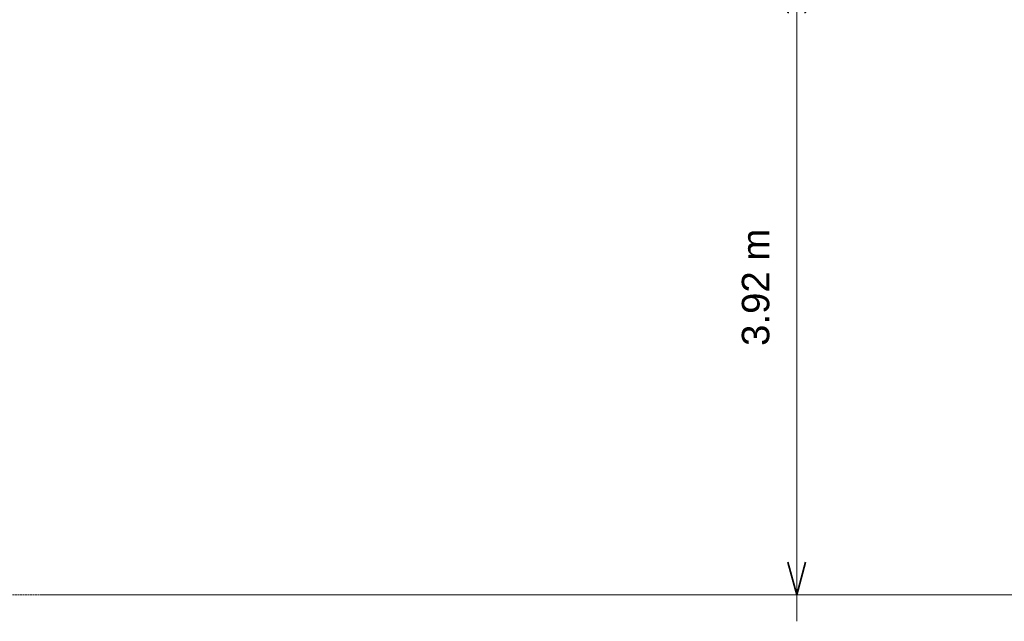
# Model space of a CAD drawing. Header units: millimetres. Extents: x -12740 to 214440, y -11012 to 10812.
# Tile 165 of 168: x 203530 to 209804, y -168 to 3667. Entities that reach past the tile are written whole.
import ezdxf

# ---------------------------------------------------------------- set-up
doc = ezdxf.new("R2010")
doc.units = ezdxf.units.MM
doc.linetypes.add('Centro _1_', pattern=[31.75, 6.35, -4.7625, 15.875, -4.7625])
for name, color, linetype, lineweight in [('A-ANNO-DIMS', 211, 'Continuous', 9), ('A-ANNO-DIMS-70', 211, 'Continuous', 9), ('A-FLOR-LEVL', 51, 'Continuous', 9), ('ESQ', 7, 'Continuous', 18), ('PAREDES', 7, 'Continuous', 18), ('PEM1-Layout Terreo_dwg', 8, 'Continuous', 18), ('PILAR', 7, 'Continuous', 18)]:
    doc.layers.add(name, color=color, linetype=linetype, lineweight=lineweight)
doc.styles.add('Arial_1', font='arial.ttf', dxfattribs={"height": 175})
doc.dimstyles.new('Diagonal_-_2_5_mm_Arial_1', dxfattribs={"dimscale": 304.8, "dimtxt": 178.545395, "dimasz": 0.688976, "dimexe": 0.551181, "dimexo": 0.344488, "dimgap": 0.401903, "dimtad": 1, "dimlfac": 0.001, "dimrnd": 0.01, "dimzin": 0, "dimdsep": 46, "dimtxsty": 'Arial_1', "dimblk1": 'OPEN30', "dimblk2": 'OPEN30', "dimsah": 1, "dimcen": 0.09, "dimdle": 0.551181, "dimazin": 0, "dimtfac": 1, "dimtdec": 4, "dimtix": 1, "dimtmove": 0, "dimatfit": 3, "dimfxl": 1, "dimtvp": 1, "dimtfill": 1, "dimtolj": 1, "dimtzin": 0, "dimarcsym": 2})

# ---------------------------------------------------------------- blocks, each defined once
blk = doc.blocks.new('PEM1-Layout Terreo_dwg-1021386-DETALHE DE SUBIDA PAVIMENTO SUPERIOR')
at = {"layer": 'ESQ'}
for p, q in [((1583.2, 0), (3083.2, 0)), ((1583.2, 0), (3083.2, 0)), ((6403.2, 0), (3483.2, 0)), ((6543.2, 0), (3623.2, 0)), ((6543.2, 0), (3623.2, 0)), ((6543.2, 0), (3623.2, 0)), ((6543.2, 0), (3623.2, 0)), ((5213.2, 0), (4213.2, 0)), ((6245.1, 0), (5471.6, 0)), ((1553.2, 0), (1583.2, 0)), ((1583.2, 0), (1553.2, 0)), ((3113.2, 0), (3083.2, 0)), ((3083.2, 0), (3113.2, 0)), ((3593.2, 0), (3623.2, 0)), ((3623.2, 0), (3593.2, 0)), ((4183.2, 0), (4213.2, 0)), ((4213.2, 0), (4183.2, 0)), ((4213.2, 0), (4243.2, 0)), ((4243.2, 0), (4213.2, 0)), ((5243.2, 0), (5213.2, 0)), ((5213.2, 0), (5243.2, 0)), ((5413.7, 0), (5443.7, 0)), ((5443.7, 0), (5413.7, 0)), ((5443.7, 0), (5473.7, 0)), ((5473.7, 0), (5443.7, 0)), ((6273.7, 0), (6243.7, 0)), ((6243.7, 0), (6273.7, 0)), ((6573.2, 0), (6543.2, 0)), ((6543.2, 0), (6573.2, 0))]:
    blk.add_line(p, q, dxfattribs=at)
at = {"layer": 'PAREDES'}
for p, q in [((3003.2, 0), (3453.2, 0)), ((1521.9, 0), (9543.2, 0)), ((9243.2, 0), (1521.9, 0)), ((1521.9, 0), (1553.2, 0)), ((1553.2, 0), (1521.9, 0)), ((1521.9, 0), (5413.7, 0)), ((1521.9, 0), (2843.2, 0)), ((2843.2, 0), (1521.9, 0)), ((3793.2, 0), (3113.2, 0)), ((3113.2, 0), (3793.2, 0)), ((3143.2, 0), (3593.2, 0)), ((3593.2, 0), (3143.2, 0)), ((9243.2, 0), (3943.2, 0)), ((4093.2, 0), (4183.2, 0)), ((4183.2, 0), (4093.2, 0)), ((4113.2, 0), (5313.2, 0)), ((6803.2, 0), (5243.2, 0)), ((5243.2, 0), (6803.2, 0)), ((6273.7, 0), (7743.2, 0)), ((7743.2, 0), (6273.7, 0)), ((9243.2, 0), (6573.2, 0)), ((6573.2, 0), (9243.2, 0)), ((7143.2, 0), (8143.2, 0)), ((8143.2, 0), (7143.2, 0))]:
    blk.add_line(p, q, dxfattribs=at)
at = {"layer": 'PAREDES', "flags": 128}
for points in [[(5413.7, 0), (5302.9, 0), (1802.9, 0), (1521.9, 0)], [(3843.2, 0), (5302.9, 0), (9243.2, 0)]]:
    blk.add_lwpolyline(points, dxfattribs=at)
at = {"layer": 'PILAR'}
for p, q in [((3003.2, 0), (2703.2, 0)), ((3143.2, 0), (2843.2, 0)), ((2843.2, 0), (3143.2, 0)), ((4093.2, 0), (3793.2, 0)), ((3793.2, 0), (4093.2, 0)), ((6803.2, 0), (7143.2, 0)), ((7143.2, 0), (6803.2, 0))]:
    blk.add_line(p, q, dxfattribs=at)
blk = doc.blocks.new('DIMBLOCK32-DETALHE DE SUBIDA PAVIMENTO SUPERIOR')
at = {"layer": 'A-ANNO-DIMS-70'}
for p, q in [((208481, -168), (208481, 4086.9)), ((208481, 3918.9), (205736.4, 3918.9)), ((208481, 3918.9), (208649, 3918.9)), ((208481, 0), (205837, 0)), ((208481, 0), (208649, 0))]:
    blk.add_line(p, q, dxfattribs=at)
at = {"layer": 'A-ANNO-DIMS-70', "lineweight": 35}
for p, q in [((208481, 3918.9), (208424.7, 3708.9)), ((208481, 3918.9), (208537.2, 3708.9)), ((208481, 0), (208424.7, 210)), ((208481, 0), (208537.2, 210))]:
    blk.add_line(p, q, dxfattribs=at)
at = {"layer": 'A-ANNO-DIMS-70', "color": 0, "insert": (208131.3, 1587.3), "char_height": 175, "width": 893.276, "attachment_point": 1, "rotation": 90, "line_spacing_factor": 0.941778, "style": 'Arial_1', "bg_fill": 3, "box_fill_scale": 1.25, "bg_fill_color": 256, "bg_fill_true_color": 13158600, "bg_fill_transparency": 0}
blk.add_mtext('3.92 m', dxfattribs=at)
blk = doc.blocks.new('_Open30')
at = {"color": 0, "linetype": 'ByBlock', "lineweight": -2}
for p, q in [((-1, 0.268), (0, 0)), ((0, 0), (-1, -0.268)), ((0, 0), (-1, 0))]:
    blk.add_line(p, q, dxfattribs=at)

msp = doc.modelspace()

# ---------------------------------------------------------------- linework, layer by layer
at = {"layer": 'A-FLOR-LEVL', "linetype": 'Centro _1_'}
msp.add_line((201869.07, 0), (213879.855, 0), dxfattribs=at)

# ---------------------------------------------------------------- block references
at = {"layer": 'PEM1-Layout Terreo_dwg', "color": 7}
msp.add_blockref('PEM1-Layout Terreo_dwg-1021386-DETALHE DE SUBIDA PAVIMENTO SUPERIOR', (202138.844, 0), dxfattribs=at)

# ---------------------------------------------------------------- next in the draw order: dimensions: what is measured, and where the dimension line sits
at = {"layer": 'A-ANNO-DIMS'}
dim = msp.add_linear_dim(base=(208480.968, 3918.9), p1=(205732.01, 0), p2=(205631.365, 3918.9), angle=90, dimstyle='Diagonal_-_2_5_mm_Arial_1', override={"dimpost": '<> m', "dimfxl": 3920.192185}, dxfattribs=at)
dim.commit()
dim.dimension.update_dxf_attribs({"geometry": 'DIMBLOCK32-DETALHE DE SUBIDA PAVIMENTO SUPERIOR', "text_midpoint": (208269.058, 1959.45)})

doc.saveas('drawing.dxf')
